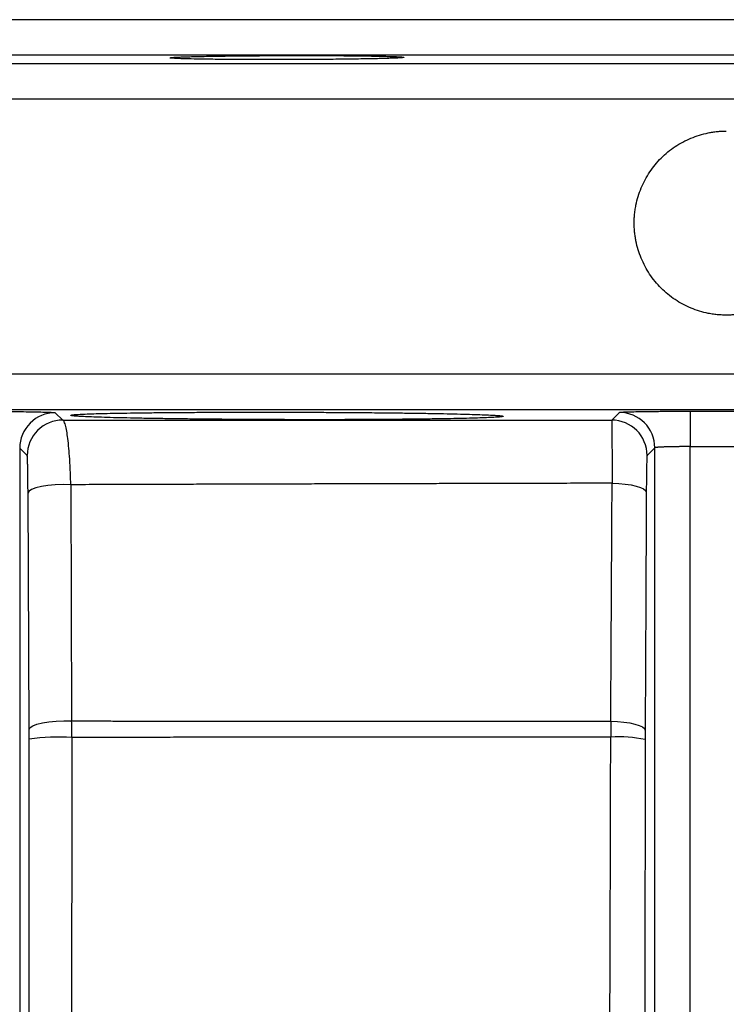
# Model space of a CAD drawing. Header units: inches. Extents: x -41.9 to 31, y -36.4 to 51.2.
# Tile 53 of 58: x -3.9 to 0, y 45.7 to 51.2. Entities that reach past the tile are written whole.
import ezdxf

# ---------------------------------------------------------------- set-up
doc = ezdxf.new("R2010")
doc.units = ezdxf.units.IN
doc.header["$MEASUREMENT"] = 0

msp = doc.modelspace()

# ---------------------------------------------------------------- linework, layer by layer
at = {"color": 7, "linetype": 'Continuous', "lineweight": 25}
for p, q in [((17.91, 50.9843), (-17.91, 50.9843)), ((-0.2002, 49.004), (-0.2003, 48.8072)), ((-0.2002, 49.004), (0.2002, 49.004)), ((-3.7282, 48.9955), (-3.6867, 48.9547)), ((-0.6366, 48.9546), (-0.5938, 48.9974)), ((-3.9257, 48.7987), (-3.9257, 43.1913)), ((-3.8842, 48.7579), (-3.9257, 48.7987)), ((-0.3971, 48.8006), (-0.4399, 48.7578)), ((-0.3971, 43.1962), (-0.3971, 48.8006)), ((-0.2003, 43.0518), (-0.2003, 48.8072)), ((-3.6419, 48.5954), (-3.6372, 47.2816)), ((-3.8738, 47.2344), (-3.8795, 48.5483))]:
    msp.add_line(p, q, dxfattribs=at)
at = {"color": 8, "linetype": 'Continuous', "lineweight": 25}
for p, q in [((20.6806, 50.9359), (-20.6806, 50.9359)), ((20.874, 50.7391), (-20.874, 50.7391)), ((20.874, 49.2092), (-20.874, 49.2092)), ((20.6806, 49.0124), (-20.6806, 49.0124))]:
    msp.add_line(p, q, dxfattribs=at)
at = {"color": 7, "linetype": 'Continuous', "lineweight": 25, "flags": 128}
for points in [[(-3.6419, 48.5954), (-3.685, 48.5962), (-3.728, 48.5948), (-3.7687, 48.5911), (-3.8054, 48.5853), (-3.836, 48.5777), (-3.8593, 48.5687), (-3.874, 48.5588), (-3.8795, 48.5483)], [(-0.6344, 48.6036), (-0.5974, 48.6022), (-0.562, 48.5991), (-0.5294, 48.5942), (-0.5008, 48.5879), (-0.4773, 48.5804), (-0.4597, 48.5718), (-0.4486, 48.5626), (-0.4445, 48.5531)], [(-3.8738, 47.2344), (-3.8683, 47.2449), (-3.8537, 47.2548), (-3.8305, 47.2638), (-3.8, 47.2714), (-3.7636, 47.2772), (-3.723, 47.2809), (-3.6802, 47.2824), (-3.6372, 47.2816)], [(-0.6419, 47.28), (-0.6047, 47.2786), (-0.569, 47.2755), (-0.5362, 47.2707), (-0.5074, 47.2644), (-0.4837, 47.2568), (-0.466, 47.2482), (-0.4548, 47.2389), (-0.4506, 47.2293)]]:
    msp.add_lwpolyline(points, dxfattribs=at)
at = {"color": 7, "linetype": 'Continuous', "lineweight": 25}
for centre, radius, start, end in [((-3.7288, 48.7986), 0.1969, 89.8312, 179.98), ((-3.6873, 48.7578), 0.1969, 89.8081, 179.9801), ((-0.6368, 48.7578), 0.1969, 0.0204, 89.9429), ((-0.594, 48.8005), 0.1969, 0.0204, 89.9496), ((-3.7017, 45.8035), 1.3883, 87.2864, 97.112), ((-0.5973, 46.4856), 0.7077, 78.0459, 93.6121)]:
    msp.add_arc(centre, radius, start, end, dxfattribs=at)
for points, knots in [([(17.7165, 51.1811), (17.7165, 51.1811), (17.7164, 51.1811), (17.7158, 51.1811), (17.7148, 51.1811), (17.7134, 51.1811), (17.7116, 51.1811), (17.7095, 51.1811), (17.7069, 51.1811), (17.7039, 51.1811), (17.7005, 51.1811), (17.6967, 51.1811), (17.6926, 51.1811), (17.688, 51.1811), (17.6831, 51.1811), (17.6777, 51.1811), (17.6719, 51.1811), (17.6658, 51.1811), (17.6592, 51.1811), (17.6523, 51.1811), (17.6354, 51.1811), (17.6047, 51.1811), (17.5534, 51.1811), (17.4926, 51.1811), (17.3975, 51.1811), (17.2531, 51.1811), (17.0374, 51.1811), (16.7796, 51.1811), (16.4772, 51.1811), (16.132, 51.1811), (15.7419, 51.1811), (15.3095, 51.1811), (14.8334, 51.1811), (14.3168, 51.1811), (13.7594, 51.1811), (13.1644, 51.1811), (12.5331, 51.1811), (11.8683, 51.1811), (11.1729, 51.1811), (10.4491, 51.1811), (9.7016, 51.1811), (8.9313, 51.1811), (8.1447, 51.1811), (7.3415, 51.1811), (6.5296, 51.1811), (5.7073, 51.1811), (4.8837, 51.1811), (4.0555, 51.1811), (3.233, 51.1811), (2.4113, 51.1811), (1.3375, 51.1811), (0, 51.1811), (-1.3375, 51.1811), (-2.4113, 51.1811), (-3.233, 51.1811), (-4.0555, 51.1811), (-4.8836, 51.1811), (-5.7073, 51.1811), (-6.5296, 51.1811), (-7.3415, 51.1811), (-8.1447, 51.1811), (-8.9313, 51.1811), (-9.7016, 51.1811), (-10.4491, 51.1811), (-11.1729, 51.1811), (-11.8683, 51.1811), (-12.533, 51.1811), (-13.1644, 51.1811), (-13.7593, 51.1811), (-14.3168, 51.1811), (-14.8334, 51.1811), (-15.3095, 51.1811), (-15.7418, 51.1811), (-16.132, 51.1811), (-16.4772, 51.1811), (-16.7796, 51.1811), (-17.0373, 51.1811), (-17.2531, 51.1811), (-17.3975, 51.1811), (-17.4926, 51.1811), (-17.5534, 51.1811), (-17.6047, 51.1811), (-17.6379, 51.1811), (-17.6587, 51.1811), (-17.6709, 51.1811), (-17.6817, 51.1811), (-17.691, 51.1811), (-17.6989, 51.1811), (-17.7053, 51.1811), (-17.7103, 51.1811), (-17.7139, 51.1811), (-17.7161, 51.1811), (-17.7164, 51.1811), (-17.7165, 51.1811)], [0, 0, 0, 0, 0.001508, 0.003016, 0.004524, 0.006032, 0.007539, 0.009047, 0.010554, 0.012061, 0.013568, 0.015075, 0.016582, 0.018089, 0.019596, 0.021104, 0.022611, 0.024119, 0.025627, 0.027135, 0.028643, 0.036047, 0.043447, 0.050847, 0.058251, 0.073493, 0.088736, 0.104366, 0.119996, 0.13595, 0.151904, 0.16811, 0.184316, 0.200694, 0.217073, 0.233539, 0.250006, 0.266472, 0.282938, 0.299317, 0.315696, 0.331901, 0.348108, 0.364061, 0.380016, 0.395645, 0.411276, 0.426518, 0.441761, 0.456563, 0.471366, 0.5, 0.528634, 0.543436, 0.558239, 0.573481, 0.588724, 0.604354, 0.619984, 0.635938, 0.651892, 0.668098, 0.684304, 0.700683, 0.717062, 0.733528, 0.749994, 0.76646, 0.782927, 0.799305, 0.815684, 0.83189, 0.848096, 0.86405, 0.880004, 0.895634, 0.911264, 0.926506, 0.941749, 0.949153, 0.956553, 0.963953, 0.971357, 0.974222, 0.977087, 0.979951, 0.982815, 0.985678, 0.988542, 0.991405, 0.994269, 0.997134, 1, 1, 1, 1]), ([(-3.0905, 50.9688), (-3.0905, 50.9689), (-3.0904, 50.9691), (-3.0898, 50.9693), (-3.0889, 50.9696), (-3.0875, 50.9699), (-3.0857, 50.9702), (-3.0836, 50.9704), (-3.0811, 50.9707), (-3.0782, 50.971), (-3.0749, 50.9713), (-3.0712, 50.9716), (-3.0671, 50.9718), (-3.0627, 50.9721), (-3.0579, 50.9724), (-3.0527, 50.9727), (-3.0471, 50.9729), (-3.0351, 50.9735), (-3.0147, 50.9743), (-2.9819, 50.9753), (-2.9439, 50.9763), (-2.8856, 50.9776), (-2.8001, 50.979), (-2.6846, 50.9803), (-2.5635, 50.9813), (-2.4404, 50.9818), (-2.3163, 50.9818), (-2.1944, 50.9815), (-2.08, 50.9807), (-1.996, 50.9796), (-1.9382, 50.9786), (-1.9001, 50.9778), (-1.8673, 50.9769), (-1.8445, 50.9761), (-1.8291, 50.9755), (-1.8191, 50.975), (-1.8105, 50.9745), (-1.8035, 50.9739), (-1.7981, 50.9734), (-1.7942, 50.9728), (-1.7918, 50.9723), (-1.7915, 50.9719), (-1.7913, 50.9717)], [0, 0, 0, 0, 0.0079553, 0.0158708, 0.0237512, 0.0316011, 0.0394253, 0.0472287, 0.0550161, 0.0627922, 0.070562, 0.0783301, 0.0861013, 0.0938805, 0.1016722, 0.1094813, 0.1173122, 0.1251695, 0.156694, 0.1878323, 0.2188926, 0.2501814, 0.3152685, 0.380213, 0.4400059, 0.4997878, 0.5610128, 0.6222475, 0.685894, 0.7495987, 0.7809631, 0.8120665, 0.8432242, 0.8747503, 0.8904557, 0.9060711, 0.9216338, 0.937182, 0.9527541, 0.9683889, 0.9841248, 1, 1, 1, 1]), ([(-1.7913, 50.9717), (-1.7914, 50.9716), (-1.7914, 50.9715), (-1.792, 50.9712), (-1.793, 50.9709), (-1.7943, 50.9706), (-1.7961, 50.9703), (-1.7982, 50.9701), (-1.8007, 50.9698), (-1.8036, 50.9695), (-1.8068, 50.9692), (-1.8105, 50.969), (-1.8146, 50.9687), (-1.819, 50.9684), (-1.8239, 50.9681), (-1.8291, 50.9679), (-1.8347, 50.9676), (-1.8467, 50.9671), (-1.8671, 50.9663), (-1.8997, 50.9653), (-1.9378, 50.9643), (-1.9959, 50.9631), (-2.081, 50.9617), (-2.196, 50.9605), (-2.3174, 50.9596), (-2.4413, 50.9591), (-2.566, 50.9591), (-2.6881, 50.9594), (-2.8023, 50.9602), (-2.8991, 50.9613), (-2.9763, 50.9626), (-3.0255, 50.964), (-3.0565, 50.9652), (-3.0715, 50.9661), (-3.0801, 50.9668), (-3.0848, 50.9673), (-3.0881, 50.9678), (-3.0902, 50.9683), (-3.0904, 50.9686), (-3.0905, 50.9688)], [0, 0, 0, 0, 0.007857, 0.015688, 0.023497, 0.031289, 0.039069, 0.046841, 0.05461, 0.062381, 0.070158, 0.077947, 0.085752, 0.093578, 0.10143, 0.109312, 0.11723, 0.125188, 0.156484, 0.187553, 0.218697, 0.250217, 0.314724, 0.379352, 0.439596, 0.499857, 0.561312, 0.622772, 0.686248, 0.749698, 0.805795, 0.86178, 0.894735, 0.927624, 0.942167, 0.956646, 0.971091, 0.985533, 1, 1, 1, 1]), ([(-0.5118, 50.0501), (-0.5118, 50.0548), (-0.5117, 50.0643), (-0.511, 50.0785), (-0.51, 50.0927), (-0.5086, 50.107), (-0.5067, 50.1212), (-0.5044, 50.1354), (-0.4996, 50.1613), (-0.4901, 50.1985), (-0.4731, 50.2459), (-0.4516, 50.2915), (-0.4174, 50.349), (-0.3645, 50.4142), (-0.2994, 50.4673), (-0.242, 50.5016), (-0.1966, 50.523), (-0.1493, 50.5401), (-0.1085, 50.5505), (-0.0754, 50.5564), (-0.0503, 50.5595), (-0.0252, 50.5615), (-0.0084, 50.5618), (0, 50.5619)], [0, 0, 0, 0, 0.017701, 0.035422, 0.053178, 0.070983, 0.088853, 0.106801, 0.124842, 0.18724, 0.249938, 0.312599, 0.375045, 0.499721, 0.624223, 0.686532, 0.749031, 0.811681, 0.874182, 0.905822, 0.937285, 0.968652, 1, 1, 1, 1]), ([(0, 49.5383), (-0.0048, 49.5383), (-0.0144, 49.5384), (-0.0288, 49.539), (-0.0431, 49.54), (-0.0574, 49.5415), (-0.0717, 49.5433), (-0.086, 49.5455), (-0.1118, 49.5504), (-0.149, 49.5597), (-0.1962, 49.5767), (-0.2416, 49.5981), (-0.2991, 49.6325), (-0.3645, 49.6859), (-0.4178, 49.7514), (-0.4521, 49.8091), (-0.4734, 49.8546), (-0.4904, 49.9019), (-0.5006, 49.9425), (-0.5064, 49.9754), (-0.5095, 50.0002), (-0.5114, 50.0251), (-0.5117, 50.0418), (-0.5118, 50.0501)], [0, 0, 0, 0, 0.017916, 0.035815, 0.05371, 0.071615, 0.089546, 0.107517, 0.125543, 0.187866, 0.25031, 0.31271, 0.375052, 0.500306, 0.625722, 0.688124, 0.750747, 0.81316, 0.875445, 0.906786, 0.937941, 0.968987, 1, 1, 1, 1]), ([(0.5118, 50.0501), (0.5118, 50.0453), (0.5117, 50.0358), (0.511, 50.0216), (0.51, 50.0074), (0.5086, 49.9932), (0.5067, 49.9789), (0.5044, 49.9647), (0.4996, 49.9388), (0.4901, 49.9016), (0.4731, 49.8542), (0.4516, 49.8087), (0.4174, 49.7511), (0.3645, 49.6859), (0.2994, 49.6328), (0.242, 49.5986), (0.1966, 49.5771), (0.1493, 49.56), (0.1085, 49.5497), (0.0754, 49.5438), (0.0503, 49.5406), (0.0252, 49.5386), (0.0084, 49.5384), (0, 49.5383)], [0, 0, 0, 0, 0.017701, 0.035422, 0.053178, 0.070983, 0.088853, 0.106801, 0.124842, 0.18724, 0.249938, 0.312599, 0.375045, 0.499721, 0.624223, 0.686532, 0.749031, 0.811681, 0.874182, 0.905822, 0.937285, 0.968652, 1, 1, 1, 1]), ([(-4.1218, 49.0035), (-4.1176, 49.0035), (-4.1091, 49.0035), (-4.0964, 49.0034), (-4.0837, 49.0033), (-4.0711, 49.0033), (-4.0585, 49.0032), (-4.0376, 49.0031), (-4.0087, 49.0028), (-3.9726, 49.0025), (-3.938, 49.0021), (-3.8941, 49.0015), (-3.8444, 49.0006), (-3.8033, 48.9997), (-3.7765, 48.9988), (-3.7597, 48.9982), (-3.7463, 48.9975), (-3.7381, 48.997), (-3.7333, 48.9965), (-3.7306, 48.9962), (-3.7288, 48.9959), (-3.7284, 48.9956), (-3.7282, 48.9955)], [0, 0, 0, 0, 0.02084, 0.041643, 0.062429, 0.08322, 0.104035, 0.124895, 0.187454, 0.250083, 0.312331, 0.37464, 0.499776, 0.624216, 0.686739, 0.749362, 0.811478, 0.874288, 0.905553, 0.936875, 0.968332, 1, 1, 1, 1]), ([(-0.5938, 48.9974), (-0.5937, 48.9975), (-0.5935, 48.9976), (-0.5926, 48.9979), (-0.5914, 48.9981), (-0.5897, 48.9983), (-0.5876, 48.9985), (-0.5835, 48.9989), (-0.5759, 48.9994), (-0.5625, 49), (-0.5458, 49.0006), (-0.5191, 49.0013), (-0.4781, 49.0022), (-0.4283, 49.0028), (-0.3845, 49.0033), (-0.3499, 49.0036), (-0.3138, 49.0038), (-0.2828, 49.0039), (-0.2577, 49.004), (-0.2386, 49.004), (-0.2194, 49.004), (-0.2066, 49.004), (-0.2002, 49.004)], [0, 0, 0, 0, 0.020792, 0.041564, 0.062339, 0.083138, 0.103983, 0.124895, 0.187353, 0.250083, 0.312263, 0.374641, 0.499777, 0.624215, 0.686745, 0.749363, 0.811788, 0.87429, 0.905739, 0.937126, 0.968523, 1, 1, 1, 1]), ([(-3.6867, 48.9547), (-3.6588, 48.9547), (-3.603, 48.9547), (-3.5192, 48.9547), (-3.4351, 48.9547), (-3.3509, 48.9547), (-3.2664, 48.9547), (-3.1816, 48.9547), (-3.0967, 48.9547), (-3.0115, 48.9547), (-2.9262, 48.9547), (-2.8406, 48.9547), (-2.7548, 48.9547), (-2.6687, 48.9547), (-2.5825, 48.9547), (-2.4961, 48.9547), (-2.4094, 48.9547), (-2.3226, 48.9547), (-2.2356, 48.9547), (-2.1483, 48.9547), (-2.0609, 48.9547), (-1.9732, 48.9547), (-1.8854, 48.9547), (-1.7974, 48.9547), (-1.7092, 48.9547), (-1.6208, 48.9547), (-1.5322, 48.9547), (-1.4434, 48.9547), (-1.3544, 48.9547), (-1.2653, 48.9547), (-1.176, 48.9547), (-1.0865, 48.9547), (-0.9968, 48.9547), (-0.907, 48.9547), (-0.817, 48.9547), (-0.7269, 48.9546), (-0.6667, 48.9546), (-0.6366, 48.9546)], [0, 0, 0, 0, 0.027772, 0.05559, 0.083456, 0.111369, 0.139329, 0.167336, 0.195389, 0.22349, 0.251638, 0.279833, 0.308076, 0.336365, 0.364701, 0.393084, 0.421514, 0.449992, 0.478516, 0.507087, 0.535706, 0.564371, 0.593084, 0.621844, 0.65065, 0.679504, 0.708405, 0.737352, 0.766347, 0.795389, 0.824478, 0.853614, 0.882797, 0.912027, 0.941305, 0.970629, 1, 1, 1, 1]), ([(-3.6419, 48.5954), (-3.6421, 48.5998), (-3.6423, 48.6086), (-3.6427, 48.6219), (-3.6431, 48.6351), (-3.6436, 48.6482), (-3.6441, 48.6614), (-3.6447, 48.6744), (-3.6453, 48.6874), (-3.6459, 48.7002), (-3.6466, 48.7129), (-3.6473, 48.7255), (-3.6492, 48.7549), (-3.6526, 48.8), (-3.6581, 48.8522), (-3.6646, 48.8962), (-3.6706, 48.9241), (-3.6757, 48.9402), (-3.6794, 48.948), (-3.6824, 48.9522), (-3.6847, 48.9542), (-3.6861, 48.9546), (-3.6867, 48.9547)], [0, 0, 0, 0, 0.021978, 0.044145, 0.066494, 0.089019, 0.11171, 0.134561, 0.157561, 0.180704, 0.203978, 0.227374, 0.250883, 0.371004, 0.50054, 0.617124, 0.750157, 0.822599, 0.883386, 0.932923, 0.971655, 1, 1, 1, 1]), ([(-3.6417, 48.9812), (-3.6417, 48.9813), (-3.6416, 48.9816), (-3.641, 48.9819), (-3.6401, 48.9823), (-3.6388, 48.9827), (-3.637, 48.983), (-3.6349, 48.9834), (-3.6325, 48.9837), (-3.6296, 48.9841), (-3.6263, 48.9844), (-3.6227, 48.9848), (-3.6127, 48.9857), (-3.5918, 48.987), (-3.5521, 48.9888), (-3.5016, 48.9905), (-3.4408, 48.992), (-3.3705, 48.9934), (-3.2915, 48.9947), (-3.2041, 48.9958), (-3.1092, 48.9968), (-3.008, 48.9975), (-2.9016, 48.9981), (-2.7907, 48.9985), (-2.6762, 48.9988), (-2.5594, 48.9988), (-2.4417, 48.9986), (-2.3241, 48.9983), (-2.2074, 48.9978), (-2.0928, 48.997), (-1.9816, 48.9962), (-1.875, 48.9951), (-1.7737, 48.9939), (-1.6787, 48.9925), (-1.591, 48.991), (-1.5115, 48.9894), (-1.4411, 48.9876), (-1.3804, 48.9858), (-1.3299, 48.9839), (-1.2901, 48.9819), (-1.2678, 48.9803), (-1.256, 48.9792), (-1.2502, 48.9785), (-1.2457, 48.9778), (-1.2425, 48.9771), (-1.2405, 48.9764), (-1.2403, 48.976), (-1.2402, 48.9757)], [0, 0, 0, 0, 0.0056899, 0.011376, 0.0170599, 0.0227436, 0.0284288, 0.0341173, 0.039811, 0.0455117, 0.0512212, 0.0569413, 0.0626739, 0.093774, 0.125081, 0.156237, 0.187623, 0.2188529, 0.2500202, 0.2811272, 0.3124857, 0.3437916, 0.3748999, 0.4059914, 0.4373177, 0.4686504, 0.4997766, 0.530899, 0.5621744, 0.5935078, 0.6247067, 0.6559313, 0.6871115, 0.7184364, 0.7497481, 0.7811282, 0.812378, 0.8436364, 0.874818, 0.9061403, 0.9372871, 0.9477956, 0.9582665, 0.968711, 0.9791406, 0.9895665, 1, 1, 1, 1]), ([(-1.2402, 48.9757), (-1.2402, 48.9756), (-1.2403, 48.9754), (-1.2409, 48.975), (-1.2418, 48.9746), (-1.2432, 48.9742), (-1.2449, 48.9739), (-1.247, 48.9735), (-1.2495, 48.9731), (-1.2524, 48.9728), (-1.2556, 48.9724), (-1.2592, 48.972), (-1.2692, 48.9711), (-1.2901, 48.9697), (-1.3299, 48.9678), (-1.3804, 48.966), (-1.4412, 48.9644), (-1.5114, 48.9628), (-1.5905, 48.9614), (-1.6778, 48.9602), (-1.7727, 48.9591), (-1.8739, 48.9583), (-1.9803, 48.9576), (-2.0912, 48.9571), (-2.2057, 48.9569), (-2.3224, 48.9568), (-2.4401, 48.957), (-2.5578, 48.9574), (-2.6745, 48.958), (-2.7891, 48.9588), (-2.9002, 48.9598), (-3.0069, 48.961), (-3.1081, 48.9623), (-3.2031, 48.9638), (-3.2907, 48.9655), (-3.3703, 48.9672), (-3.4406, 48.9691), (-3.5014, 48.971), (-3.5517, 48.973), (-3.5916, 48.975), (-3.6139, 48.9766), (-3.6258, 48.9778), (-3.6316, 48.9785), (-3.6361, 48.9791), (-3.6393, 48.9798), (-3.6414, 48.9805), (-3.6416, 48.981), (-3.6417, 48.9812)], [0, 0, 0, 0, 0.005749, 0.011482, 0.017202, 0.022909, 0.028606, 0.034294, 0.039976, 0.045653, 0.051327, 0.057, 0.062674, 0.093923, 0.125081, 0.15635, 0.187623, 0.218909, 0.25002, 0.281171, 0.312485, 0.343787, 0.3749, 0.406006, 0.437318, 0.468637, 0.499776, 0.530905, 0.562174, 0.593484, 0.624707, 0.655889, 0.687112, 0.71836, 0.749748, 0.781003, 0.812378, 0.843474, 0.874818, 0.905817, 0.937286, 0.947612, 0.957973, 0.968381, 0.978847, 0.989383, 1, 1, 1, 1]), ([(-0.6366, 48.9546), (-0.6365, 48.9542), (-0.6364, 48.9517), (-0.6362, 48.9449), (-0.6361, 48.9421), (-0.636, 48.9355), (-0.636, 48.9317), (-0.6358, 48.9189), (-0.6357, 48.9085), (-0.6355, 48.8902), (-0.6355, 48.8836), (-0.6354, 48.8696), (-0.6353, 48.8621), (-0.6352, 48.8384), (-0.6351, 48.8212), (-0.6349, 48.7839), (-0.6348, 48.7638), (-0.6347, 48.721), (-0.6346, 48.6987), (-0.6345, 48.6524), (-0.6345, 48.6285), (-0.6344, 48.6036)], [0, 0, 0, 0, 0.125, 0.125, 0.1875, 0.1875, 0.25, 0.25, 0.375, 0.375, 0.4375, 0.4375, 0.5, 0.5, 0.625, 0.625, 0.75, 0.75, 0.875, 0.875, 1, 1, 1, 1]), ([(-0.2003, 48.8072), (-0.2033, 48.8072), (-0.2094, 48.8072), (-0.2186, 48.8072), (-0.2277, 48.8071), (-0.2369, 48.8071), (-0.2461, 48.807), (-0.2552, 48.807), (-0.2642, 48.8069), (-0.2731, 48.8067), (-0.282, 48.8066), (-0.2906, 48.8065), (-0.2992, 48.8063), (-0.3075, 48.8061), (-0.3156, 48.806), (-0.3235, 48.8058), (-0.3311, 48.8055), (-0.3384, 48.8053), (-0.3457, 48.8051), (-0.353, 48.8048), (-0.3602, 48.8044), (-0.3671, 48.8041), (-0.3738, 48.8037), (-0.3799, 48.8032), (-0.3854, 48.8028), (-0.3901, 48.8023), (-0.3938, 48.8018), (-0.3963, 48.8012), (-0.3968, 48.8008), (-0.3971, 48.8006)], [0, 0, 0, 0, 0.02982, 0.059832, 0.090037, 0.120435, 0.151025, 0.181808, 0.212784, 0.243952, 0.275314, 0.306869, 0.338617, 0.370558, 0.402692, 0.43502, 0.467541, 0.500255, 0.534177, 0.5704, 0.608926, 0.649754, 0.692884, 0.738316, 0.786049, 0.836085, 0.888422, 0.94306, 1, 1, 1, 1]), ([(-3.8795, 48.5483), (-3.8795, 48.5516), (-3.8796, 48.5582), (-3.8796, 48.5679), (-3.8797, 48.5775), (-3.8798, 48.5869), (-3.8798, 48.5962), (-3.8799, 48.6053), (-3.88, 48.6143), (-3.8801, 48.6232), (-3.8803, 48.6418), (-3.8806, 48.6686), (-3.8812, 48.6994), (-3.8819, 48.7246), (-3.8825, 48.7394), (-3.883, 48.7476), (-3.8833, 48.752), (-3.8836, 48.7552), (-3.8839, 48.7573), (-3.8841, 48.7577), (-3.8842, 48.7579)], [0, 0, 0, 0, 0.027986, 0.055852, 0.083639, 0.111384, 0.139128, 0.166909, 0.194767, 0.222741, 0.250869, 0.375435, 0.500518, 0.625109, 0.750143, 0.800262, 0.850101, 0.899867, 0.949764, 1, 1, 1, 1]), ([(-0.4399, 48.7578), (-0.4399, 48.7577), (-0.4401, 48.7576), (-0.4402, 48.7568), (-0.4404, 48.7558), (-0.4406, 48.7544), (-0.4407, 48.7526), (-0.4409, 48.7505), (-0.4411, 48.748), (-0.4413, 48.7452), (-0.4416, 48.7384), (-0.4421, 48.7248), (-0.4428, 48.7001), (-0.4434, 48.6699), (-0.4437, 48.6417), (-0.444, 48.6189), (-0.4441, 48.6032), (-0.4443, 48.5869), (-0.4444, 48.5702), (-0.4444, 48.5588), (-0.4445, 48.5531)], [0, 0, 0, 0, 0.028027, 0.055929, 0.083743, 0.111505, 0.139251, 0.167018, 0.194843, 0.22276, 0.250807, 0.375597, 0.500484, 0.625266, 0.75014, 0.800311, 0.850172, 0.899932, 0.949805, 1, 1, 1, 1]), ([(-0.6344, 48.6036), (-0.6629, 48.6036), (-0.7193, 48.6034), (-0.803, 48.6032), (-0.885, 48.603), (-0.9652, 48.6028), (-1.0438, 48.6026), (-1.1206, 48.6024), (-1.1956, 48.6022), (-1.269, 48.602), (-1.3406, 48.6019), (-1.4106, 48.6017), (-1.4788, 48.6015), (-1.5453, 48.6013), (-1.6101, 48.6012), (-1.6733, 48.601), (-1.7347, 48.6008), (-1.7944, 48.6007), (-1.8524, 48.6005), (-1.9088, 48.6004), (-1.9634, 48.6002), (-2.0164, 48.6001), (-2.0676, 48.6), (-2.1172, 48.5998), (-2.1652, 48.5997), (-2.2374, 48.5995), (-2.3359, 48.5992), (-2.4629, 48.5989), (-2.5946, 48.5985), (-2.7309, 48.5981), (-2.8717, 48.5977), (-3.0171, 48.5973), (-3.167, 48.5968), (-3.3215, 48.5963), (-3.4803, 48.5959), (-3.5876, 48.5955), (-3.6419, 48.5954)], [0, 0, 0, 0, 0.028166, 0.055766, 0.082803, 0.109276, 0.135187, 0.160536, 0.185325, 0.209555, 0.233226, 0.256338, 0.278894, 0.300892, 0.322335, 0.343223, 0.363555, 0.383334, 0.402558, 0.421229, 0.439348, 0.456914, 0.473928, 0.490391, 0.506302, 0.521662, 0.562328, 0.604589, 0.648443, 0.69389, 0.740929, 0.789559, 0.839782, 0.891596, 0.945001, 1, 1, 1, 1]), ([(-0.6419, 47.28), (-0.6406, 47.4996), (-0.6381, 47.9408), (-0.6357, 48.382), (-0.6344, 48.6036)], [0, 0, 0, 0, 0.497757, 1, 1, 1, 1]), ([(-0.4445, 48.5531), (-0.4455, 48.3322), (-0.4475, 47.8909), (-0.4496, 47.4497), (-0.4506, 47.2293)], [0, 0, 0, 0, 0.500551, 1, 1, 1, 1]), ([(-3.6372, 47.2816), (-3.6113, 47.2816), (-3.5574, 47.2816), (-3.4735, 47.2815), (-3.3836, 47.2815), (-3.2877, 47.2815), (-3.1856, 47.2814), (-3.0775, 47.2814), (-2.9633, 47.2813), (-2.843, 47.2813), (-2.7165, 47.2812), (-2.5839, 47.2811), (-2.445, 47.281), (-2.3, 47.2809), (-2.0769, 47.2808), (-1.776, 47.2806), (-1.4742, 47.2804), (-1.2461, 47.2803), (-1.0937, 47.2802), (-0.9422, 47.2801), (-0.7917, 47.28), (-0.6917, 47.28), (-0.6419, 47.28)], [0, 0, 0, 0, 0.026333, 0.054674, 0.085021, 0.117374, 0.151734, 0.1881, 0.226474, 0.266856, 0.309248, 0.353654, 0.400075, 0.448517, 0.498984, 0.623363, 0.748978, 0.799866, 0.850409, 0.90061, 0.950473, 1, 1, 1, 1]), ([(-3.8736, 47.1811), (-3.8736, 47.1847), (-3.8736, 47.1919), (-3.8737, 47.2026), (-3.8737, 47.2133), (-3.8737, 47.2239), (-3.8738, 47.2309), (-3.8738, 47.2344)], [0, 0, 0, 0, 0.200243, 0.400047, 0.599728, 0.799606, 1, 1, 1, 1]), ([(-0.4506, 47.2293), (-0.4506, 47.2259), (-0.4507, 47.2192), (-0.4507, 47.209), (-0.4507, 47.1987), (-0.4507, 47.1883), (-0.4508, 47.1814), (-0.4508, 47.1779)], [0, 0, 0, 0, 0.200292, 0.40015, 0.599861, 0.799715, 1, 1, 1, 1]), ([(-3.8692, 39.9245), (-3.8692, 39.9826), (-3.8693, 40.0999), (-3.8695, 40.2776), (-3.8696, 40.459), (-3.8697, 40.644), (-3.8699, 40.9143), (-3.8702, 41.2795), (-3.8704, 41.722), (-3.8707, 42.1809), (-3.8709, 42.6346), (-3.8711, 43.0993), (-3.8714, 43.7041), (-3.8717, 44.3132), (-3.8721, 44.9179), (-3.8723, 45.3773), (-3.8726, 45.8343), (-3.8729, 46.2935), (-3.8733, 46.7412), (-3.8735, 47.0357), (-3.8736, 47.1811)], [0, 0, 0, 0, 0.024013, 0.04852, 0.073521, 0.099015, 0.125003, 0.185306, 0.250001, 0.307938, 0.375, 0.437501, 0.500001, 0.625001, 0.689228, 0.749999, 0.814884, 0.878178, 0.939883, 1, 1, 1, 1]), ([(-3.636, 47.1902), (-3.6361, 47.114), (-3.6362, 46.9621), (-3.6365, 46.7348), (-3.6367, 46.5087), (-3.637, 46.2827), (-3.6374, 46.0566), (-3.6379, 45.7544), (-3.6389, 45.2255), (-3.6407, 44.4696), (-3.6434, 43.5624), (-3.646, 42.8125), (-3.6482, 42.2077), (-3.6499, 41.7639), (-3.6517, 41.3042), (-3.6533, 40.9161), (-3.6546, 40.5688), (-3.6559, 40.2665), (-3.6568, 40.0502), (-3.6572, 39.9343)], [0, 0, 0, 0, 0.031518, 0.062853, 0.094011, 0.124998, 0.156327, 0.187497, 0.249996, 0.374995, 0.499994, 0.624995, 0.684968, 0.749994, 0.808462, 0.874993, 0.910502, 0.952083, 1, 1, 1, 1]), ([(-0.6419, 47.1918), (-0.6693, 47.1918), (-0.724, 47.1918), (-0.8059, 47.1917), (-0.8875, 47.1917), (-0.9688, 47.1917), (-1.0497, 47.1916), (-1.1304, 47.1916), (-1.2107, 47.1916), (-1.2908, 47.1915), (-1.3705, 47.1915), (-1.4499, 47.1915), (-1.529, 47.1915), (-1.6077, 47.1914), (-1.6862, 47.1914), (-1.7643, 47.1914), (-1.8421, 47.1914), (-1.9195, 47.1913), (-1.9967, 47.1913), (-2.0735, 47.1913), (-2.1757, 47.1912), (-2.3029, 47.1912), (-2.455, 47.1911), (-2.6061, 47.191), (-2.7562, 47.1909), (-2.9054, 47.1908), (-3.0535, 47.1907), (-3.2006, 47.1906), (-3.3467, 47.1905), (-3.4918, 47.1904), (-3.588, 47.1903), (-3.636, 47.1902)], [0, 0, 0, 0, 0.027234, 0.054372, 0.081414, 0.108359, 0.135209, 0.161962, 0.188619, 0.21518, 0.241645, 0.268014, 0.294287, 0.320464, 0.346545, 0.37253, 0.398419, 0.424212, 0.44991, 0.475511, 0.501017, 0.552097, 0.602914, 0.653468, 0.70376, 0.753789, 0.803556, 0.853061, 0.902303, 0.951282, 1, 1, 1, 1]), ([(-0.6743, 39.781), (-0.6741, 39.8277), (-0.6735, 39.92), (-0.6727, 40.0573), (-0.6718, 40.1919), (-0.6711, 40.3238), (-0.6703, 40.4531), (-0.6696, 40.5799), (-0.6682, 40.8219), (-0.6662, 41.1716), (-0.6629, 41.8009), (-0.6589, 42.5685), (-0.6548, 43.4951), (-0.6516, 44.2563), (-0.6492, 44.8744), (-0.647, 45.4894), (-0.6445, 46.2612), (-0.6428, 46.8795), (-0.6419, 47.1918)], [0, 0, 0, 0, 0.01895, 0.037526, 0.055734, 0.07358, 0.09107, 0.108211, 0.125008, 0.189224, 0.250015, 0.380008, 0.500015, 0.62501, 0.687895, 0.750006, 0.873729, 1, 1, 1, 1]), ([(-0.4508, 47.1779), (-0.4511, 46.8683), (-0.4519, 46.2492), (-0.4531, 45.3206), (-0.4543, 44.3922), (-0.4556, 43.464), (-0.4567, 42.687), (-0.4576, 42.0688), (-0.4584, 41.602), (-0.4592, 41.1425), (-0.4599, 40.7547), (-0.4604, 40.4468), (-0.4609, 40.2135), (-0.4614, 39.9841), (-0.4617, 39.8325), (-0.4618, 39.7574)], [0, 0, 0, 0, 0.125, 0.249998, 0.374992, 0.499983, 0.624971, 0.689, 0.749961, 0.813757, 0.874963, 0.906997, 0.938515, 0.969516, 1, 1, 1, 1])]:
    msp.add_open_spline(points, degree=3, knots=knots, dxfattribs=at)
for points in [[(-0.2003, 48.8072), (-0.0668, 48.8072), (0.0668, 48.8072), (0.2003, 48.8072)], [(-3.636, 47.1902), (-3.6361, 47.2211), (-3.6365, 47.2516), (-3.6372, 47.2816)], [(-0.6419, 47.28), (-0.6419, 47.2511), (-0.6419, 47.2217), (-0.6419, 47.1918)]]:
    msp.add_open_spline(points, degree=3, dxfattribs=at)

doc.saveas('drawing.dxf')
